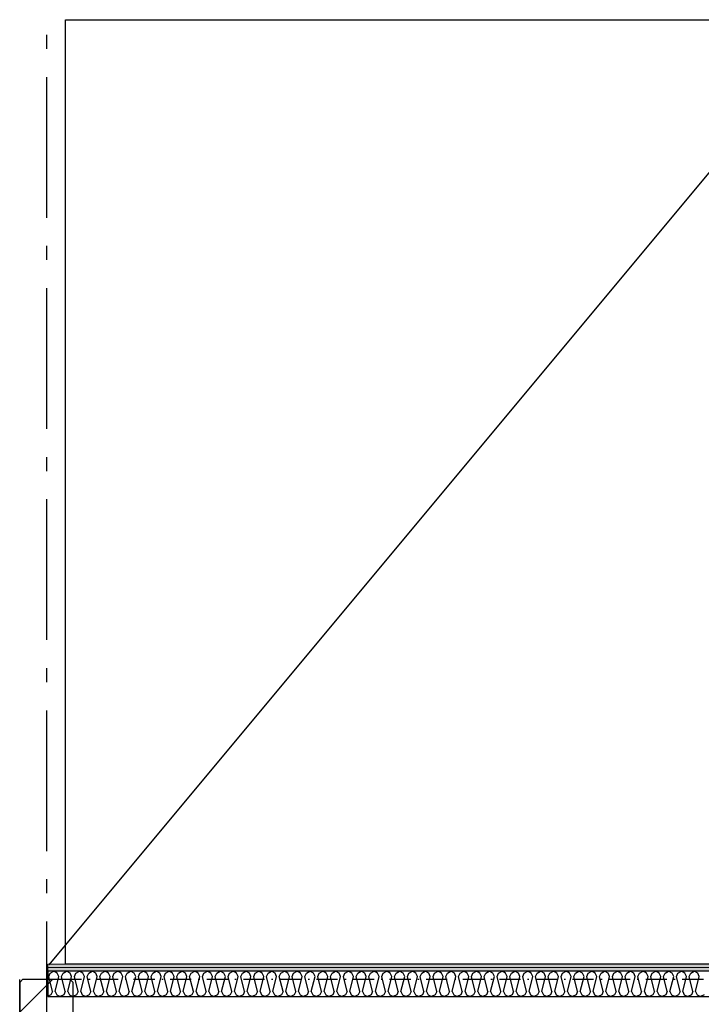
# Model space of a CAD drawing. Header units: millimetres. Extents: x -117798 to 93698, y -182207 to 252400.
# Tile 117 of 222: x -77768 to -75345, y -25810 to -22312. Entities that reach past the tile are written whole.
import ezdxf
from ezdxf.enums import TextEntityAlignment as Align

# ---------------------------------------------------------------- set-up
doc = ezdxf.new("R2010")
doc.units = ezdxf.units.MM
doc.header["$LTSCALE"] = 0.5
doc.header["$MEASUREMENT"] = 0
for name, pattern in [('Akselinje', [1500, 1000, -200, 100, -200]), ('Over snittplan', [260, 150, -50, 10, -50]), ('PLINE', [0]), ('Prikk & stiplet', [1340.555525, 705.555534, -352.777767, 0, -282.222223])]:
    doc.linetypes.add(name, pattern=pattern)
for name, color, linetype in [('222- Søyler', 7, 'Continuous'), ('222- Søyler  (Skravur)', 7, 'Continuous'), ('223- Bjelker', 7, 'Continuous'), ('242- Ikke-bærende innervegger', 7, 'Continuous'), ('242- Ikke-bærende innervegger (Skravur)', 7, 'Continuous'), ('256- Faste himlinger og overflatebehandling(Nye konstruksjoner)', 7, 'Continuous'), ('82-- Modullinjer', 7, 'Continuous'), ('BYGG', 7, 'Continuous')]:
    doc.layers.add(name, color=color, linetype=linetype)
doc.layers.add('236- Innvendig kledning og overflate', color=7, linetype='Continuous', lineweight=0)
doc.styles.add('GENERATED_STYLE_4', font='arial.ttf')
pattern_1 = [(180, (0, 0), (0, 86.60254), [0, -50]), (180, (-25, -43.3), (0, 86.60254), [0, -50])]

# ---------------------------------------------------------------- blocks, each defined once
blk = doc.blocks.new('*X87')
at = {"layer": '242- Ikke-bærende innervegger (Skravur)', "linetype": 'PLINE'}
for p, q in [((-77664.9, -25711.1), (-77659.4, -25698.9)), ((-77659.4, -25698.9), (-77647, -25691.9)), ((-77634.5, -25698.9), (-77647, -25691.9)), ((-77629, -25711.1), (-77634.5, -25698.9)), ((-77619.4, -25711.1), (-77613.9, -25698.9)), ((-77613.9, -25698.9), (-77601.4, -25691.9)), ((-77589, -25698.9), (-77601.4, -25691.9)), ((-77583.4, -25711.1), (-77589, -25698.9)), ((-77573.9, -25711.1), (-77568.3, -25698.9)), ((-77568.3, -25698.9), (-77555.9, -25691.9)), ((-77543.5, -25698.9), (-77555.9, -25691.9)), ((-77537.9, -25711.1), (-77543.5, -25698.9)), ((-77528.4, -25711.1), (-77522.8, -25698.9)), ((-77522.8, -25698.9), (-77510.4, -25691.9)), ((-77497.9, -25698.9), (-77510.4, -25691.9)), ((-77492.4, -25711.1), (-77497.9, -25698.9)), ((-77482.8, -25711.1), (-77477.3, -25698.9)), ((-77477.3, -25698.9), (-77464.8, -25691.9)), ((-77452.4, -25698.9), (-77464.8, -25691.9)), ((-77446.9, -25711.1), (-77452.4, -25698.9)), ((-77437.3, -25711.1), (-77431.8, -25698.9)), ((-77431.8, -25698.9), (-77419.3, -25691.9)), ((-77406.9, -25698.9), (-77419.3, -25691.9)), ((-77401.3, -25711.1), (-77406.9, -25698.9)), ((-77391.8, -25711.1), (-77386.2, -25698.9)), ((-77386.2, -25698.9), (-77373.8, -25691.9)), ((-77361.4, -25698.9), (-77373.8, -25691.9)), ((-77355.8, -25711.1), (-77361.4, -25698.9)), ((-77346.2, -25711.1), (-77340.7, -25698.9)), ((-77340.7, -25698.9), (-77328.3, -25691.9)), ((-77315.8, -25698.9), (-77328.3, -25691.9)), ((-77310.3, -25711.1), (-77315.8, -25698.9)), ((-77300.7, -25711.1), (-77295.2, -25698.9)), ((-77295.2, -25698.9), (-77282.7, -25691.9)), ((-77270.3, -25698.9), (-77282.7, -25691.9)), ((-77264.8, -25711.1), (-77270.3, -25698.9)), ((-77255.2, -25711.1), (-77249.6, -25698.9)), ((-77249.6, -25698.9), (-77237.2, -25691.9)), ((-77224.8, -25698.9), (-77237.2, -25691.9)), ((-77219.2, -25711.1), (-77224.8, -25698.9)), ((-77209.7, -25711.1), (-77204.1, -25698.9)), ((-77204.1, -25698.9), (-77191.7, -25691.9)), ((-77179.2, -25698.9), (-77191.7, -25691.9)), ((-77173.7, -25711.1), (-77179.2, -25698.9)), ((-77164.1, -25711.1), (-77158.6, -25698.9)), ((-77158.6, -25698.9), (-77146.2, -25691.9)), ((-77133.7, -25698.9), (-77146.2, -25691.9)), ((-77128.2, -25711.1), (-77133.7, -25698.9)), ((-77118.6, -25711.1), (-77113.1, -25698.9)), ((-77113.1, -25698.9), (-77100.6, -25691.9)), ((-77088.2, -25698.9), (-77100.6, -25691.9)), ((-77082.6, -25711.1), (-77088.2, -25698.9)), ((-77073.1, -25711.1), (-77067.5, -25698.9)), ((-77067.5, -25698.9), (-77055.1, -25691.9)), ((-77042.7, -25698.9), (-77055.1, -25691.9)), ((-77037.1, -25711.1), (-77042.7, -25698.9)), ((-77027.6, -25711.1), (-77022, -25698.9)), ((-77022, -25698.9), (-77009.6, -25691.9)), ((-76997.1, -25698.9), (-77009.6, -25691.9)), ((-76991.6, -25711.1), (-76997.1, -25698.9)), ((-76982, -25711.1), (-76976.5, -25698.9)), ((-76976.5, -25698.9), (-76964, -25691.9)), ((-76951.6, -25698.9), (-76964, -25691.9)), ((-76946.1, -25711.1), (-76951.6, -25698.9)), ((-76936.5, -25711.1), (-76931, -25698.9)), ((-76931, -25698.9), (-76918.5, -25691.9)), ((-76906.1, -25698.9), (-76918.5, -25691.9)), ((-76900.5, -25711.1), (-76906.1, -25698.9)), ((-76891, -25711.1), (-76885.4, -25698.9)), ((-76885.4, -25698.9), (-76873, -25691.9)), ((-76860.6, -25698.9), (-76873, -25691.9)), ((-76855, -25711.1), (-76860.6, -25698.9)), ((-76845.4, -25711.1), (-76839.9, -25698.9)), ((-76839.9, -25698.9), (-76827.5, -25691.9)), ((-76815, -25698.9), (-76827.5, -25691.9)), ((-76809.5, -25711.1), (-76815, -25698.9)), ((-76799.9, -25711.1), (-76794.4, -25698.9)), ((-76794.4, -25698.9), (-76781.9, -25691.9)), ((-76769.5, -25698.9), (-76781.9, -25691.9)), ((-76764, -25711.1), (-76769.5, -25698.9)), ((-76754.4, -25711.1), (-76748.8, -25698.9)), ((-76748.8, -25698.9), (-76736.4, -25691.9)), ((-76724, -25698.9), (-76736.4, -25691.9)), ((-76718.4, -25711.1), (-76724, -25698.9)), ((-76708.9, -25711.1), (-76703.3, -25698.9)), ((-76703.3, -25698.9), (-76690.9, -25691.9)), ((-76678.4, -25698.9), (-76690.9, -25691.9)), ((-76672.9, -25711.1), (-76678.4, -25698.9)), ((-76663.3, -25711.1), (-76657.8, -25698.9)), ((-76657.8, -25698.9), (-76645.4, -25691.9)), ((-76632.9, -25698.9), (-76645.4, -25691.9)), ((-76627.4, -25711.1), (-76632.9, -25698.9)), ((-76617.8, -25711.1), (-76612.3, -25698.9)), ((-76612.3, -25698.9), (-76599.8, -25691.9)), ((-76587.4, -25698.9), (-76599.8, -25691.9)), ((-76581.8, -25711.1), (-76587.4, -25698.9)), ((-76572.3, -25711.1), (-76566.7, -25698.9)), ((-76566.7, -25698.9), (-76554.3, -25691.9)), ((-76541.9, -25698.9), (-76554.3, -25691.9)), ((-76536.3, -25711.1), (-76541.9, -25698.9)), ((-76526.8, -25711.1), (-76521.2, -25698.9)), ((-76521.2, -25698.9), (-76508.8, -25691.9)), ((-76496.3, -25698.9), (-76508.8, -25691.9)), ((-76490.8, -25711.1), (-76496.3, -25698.9)), ((-76481.2, -25711.1), (-76475.7, -25698.9)), ((-76475.7, -25698.9), (-76463.2, -25691.9)), ((-76450.8, -25698.9), (-76463.2, -25691.9)), ((-76445.3, -25711.1), (-76450.8, -25698.9)), ((-76435.7, -25711.1), (-76430.2, -25698.9)), ((-76430.2, -25698.9), (-76417.7, -25691.9)), ((-76405.3, -25698.9), (-76417.7, -25691.9)), ((-76399.7, -25711.1), (-76405.3, -25698.9)), ((-76390.2, -25711.1), (-76384.6, -25698.9)), ((-76384.6, -25698.9), (-76372.2, -25691.9)), ((-76359.8, -25698.9), (-76372.2, -25691.9)), ((-76354.2, -25711.1), (-76359.8, -25698.9)), ((-76344.6, -25711.1), (-76339.1, -25698.9)), ((-76339.1, -25698.9), (-76326.7, -25691.9)), ((-76314.2, -25698.9), (-76326.7, -25691.9)), ((-76308.7, -25711.1), (-76314.2, -25698.9)), ((-76299.1, -25711.1), (-76293.6, -25698.9)), ((-76293.6, -25698.9), (-76281.1, -25691.9)), ((-76268.7, -25698.9), (-76281.1, -25691.9)), ((-76263.2, -25711.1), (-76268.7, -25698.9)), ((-76253.6, -25711.1), (-76248, -25698.9)), ((-76248, -25698.9), (-76235.6, -25691.9)), ((-76223.2, -25698.9), (-76235.6, -25691.9)), ((-76217.6, -25711.1), (-76223.2, -25698.9)), ((-76208.1, -25711.1), (-76202.5, -25698.9)), ((-76202.5, -25698.9), (-76190.1, -25691.9)), ((-76177.6, -25698.9), (-76190.1, -25691.9)), ((-76172.1, -25711.1), (-76177.6, -25698.9)), ((-76162.5, -25711.1), (-76157, -25698.9)), ((-76157, -25698.9), (-76144.6, -25691.9)), ((-76132.1, -25698.9), (-76144.6, -25691.9)), ((-76126.6, -25711.1), (-76132.1, -25698.9)), ((-76117, -25711.1), (-76111.5, -25698.9)), ((-76111.5, -25698.9), (-76099, -25691.9)), ((-76086.6, -25698.9), (-76099, -25691.9)), ((-76081, -25711.1), (-76086.6, -25698.9)), ((-76071.5, -25711.1), (-76065.9, -25698.9)), ((-76065.9, -25698.9), (-76053.5, -25691.9)), ((-76041.1, -25698.9), (-76053.5, -25691.9)), ((-76035.5, -25711.1), (-76041.1, -25698.9)), ((-76026, -25711.1), (-76020.4, -25698.9)), ((-76020.4, -25698.9), (-76008, -25691.9)), ((-75995.5, -25698.9), (-76008, -25691.9)), ((-75990, -25711.1), (-75995.5, -25698.9)), ((-75980.4, -25711.1), (-75974.9, -25698.9)), ((-75974.9, -25698.9), (-75962.4, -25691.9)), ((-75950, -25698.9), (-75962.4, -25691.9)), ((-75944.5, -25711.1), (-75950, -25698.9)), ((-75934.9, -25711.1), (-75929.3, -25698.9)), ((-75929.3, -25698.9), (-75916.9, -25691.9)), ((-75904.5, -25698.9), (-75916.9, -25691.9)), ((-75898.9, -25711.1), (-75904.5, -25698.9)), ((-75889.4, -25711.1), (-75883.8, -25698.9)), ((-75883.8, -25698.9), (-75871.4, -25691.9)), ((-75859, -25698.9), (-75871.4, -25691.9)), ((-75853.4, -25711.1), (-75859, -25698.9)), ((-75843.8, -25711.1), (-75838.3, -25698.9)), ((-75838.3, -25698.9), (-75825.9, -25691.9)), ((-75813.4, -25698.9), (-75825.9, -25691.9)), ((-75807.9, -25711.1), (-75813.4, -25698.9)), ((-75798.3, -25711.1), (-75792.8, -25698.9)), ((-75792.8, -25698.9), (-75780.3, -25691.9)), ((-75767.9, -25698.9), (-75780.3, -25691.9)), ((-75762.4, -25711.1), (-75767.9, -25698.9)), ((-75752.8, -25711.1), (-75747.2, -25698.9)), ((-75747.2, -25698.9), (-75734.8, -25691.9)), ((-75722.4, -25698.9), (-75734.8, -25691.9)), ((-75716.8, -25711.1), (-75722.4, -25698.9)), ((-75707.3, -25711.1), (-75701.7, -25698.9)), ((-75701.7, -25698.9), (-75689.3, -25691.9)), ((-75676.8, -25698.9), (-75689.3, -25691.9)), ((-75671.3, -25711.1), (-75676.8, -25698.9)), ((-75661.7, -25711.1), (-75656.2, -25698.9)), ((-75656.2, -25698.9), (-75643.8, -25691.9)), ((-75631.3, -25698.9), (-75643.8, -25691.9)), ((-75625.8, -25711.1), (-75631.3, -25698.9)), ((-75616.2, -25711.1), (-75610.7, -25698.9)), ((-75610.7, -25698.9), (-75598.2, -25691.9)), ((-75585.8, -25698.9), (-75598.2, -25691.9)), ((-75580.2, -25711.1), (-75585.8, -25698.9)), ((-75570.7, -25711.1), (-75565.1, -25698.9)), ((-75565.1, -25698.9), (-75552.7, -25691.9)), ((-75540.3, -25698.9), (-75552.7, -25691.9)), ((-75534.7, -25711.1), (-75540.3, -25698.9)), ((-75525.2, -25711.1), (-75519.6, -25698.9)), ((-75519.6, -25698.9), (-75507.2, -25691.9)), ((-75494.7, -25698.9), (-75507.2, -25691.9)), ((-75489.2, -25711.1), (-75494.7, -25698.9)), ((-75479.6, -25711.1), (-75474.1, -25698.9)), ((-75474.1, -25698.9), (-75461.6, -25691.9)), ((-75449.2, -25698.9), (-75461.6, -25691.9)), ((-75443.7, -25711.1), (-75449.2, -25698.9)), ((-75434.1, -25711.1), (-75428.5, -25698.9)), ((-75428.5, -25698.9), (-75416.1, -25691.9)), ((-75403.7, -25698.9), (-75416.1, -25691.9)), ((-75398.1, -25711.1), (-75403.7, -25698.9)), ((-75388.6, -25711.1), (-75383, -25698.9)), ((-75383, -25698.9), (-75370.6, -25691.9)), ((-75358.2, -25698.9), (-75370.6, -25691.9)), ((-75352.6, -25711.1), (-75358.2, -25698.9)), ((-77651.7, -25763.9), (-77664.9, -25711.1)), ((-77642.2, -25763.9), (-77629, -25711.1)), ((-77606.2, -25763.9), (-77619.4, -25711.1)), ((-77596.6, -25763.9), (-77583.4, -25711.1)), ((-77560.7, -25763.9), (-77573.9, -25711.1)), ((-77551.1, -25763.9), (-77537.9, -25711.1)), ((-77515.2, -25763.9), (-77528.4, -25711.1)), ((-77505.6, -25763.9), (-77492.4, -25711.1)), ((-77469.6, -25763.9), (-77482.8, -25711.1)), ((-77460.1, -25763.9), (-77446.9, -25711.1)), ((-77424.1, -25763.9), (-77437.3, -25711.1)), ((-77414.5, -25763.9), (-77401.3, -25711.1)), ((-77378.6, -25763.9), (-77391.8, -25711.1)), ((-77369, -25763.9), (-77355.8, -25711.1)), ((-77333, -25763.9), (-77346.2, -25711.1)), ((-77323.5, -25763.9), (-77310.3, -25711.1)), ((-77287.5, -25763.9), (-77300.7, -25711.1)), ((-77278, -25763.9), (-77264.8, -25711.1)), ((-77242, -25763.9), (-77255.2, -25711.1)), ((-77232.4, -25763.9), (-77219.2, -25711.1)), ((-77196.5, -25763.9), (-77209.7, -25711.1)), ((-77186.9, -25763.9), (-77173.7, -25711.1)), ((-77150.9, -25763.9), (-77164.1, -25711.1)), ((-77141.4, -25763.9), (-77128.2, -25711.1)), ((-77105.4, -25763.9), (-77118.6, -25711.1)), ((-77095.8, -25763.9), (-77082.6, -25711.1)), ((-77059.9, -25763.9), (-77073.1, -25711.1)), ((-77050.3, -25763.9), (-77037.1, -25711.1)), ((-77014.4, -25763.9), (-77027.6, -25711.1)), ((-77004.8, -25763.9), (-76991.6, -25711.1)), ((-76968.8, -25763.9), (-76982, -25711.1)), ((-76959.3, -25763.9), (-76946.1, -25711.1)), ((-76923.3, -25763.9), (-76936.5, -25711.1)), ((-76913.7, -25763.9), (-76900.5, -25711.1)), ((-76877.8, -25763.9), (-76891, -25711.1)), ((-76868.2, -25763.9), (-76855, -25711.1)), ((-76832.2, -25763.9), (-76845.4, -25711.1)), ((-76822.7, -25763.9), (-76809.5, -25711.1)), ((-76786.7, -25763.9), (-76799.9, -25711.1)), ((-76777.2, -25763.9), (-76764, -25711.1)), ((-76741.2, -25763.9), (-76754.4, -25711.1)), ((-76731.6, -25763.9), (-76718.4, -25711.1)), ((-76695.7, -25763.9), (-76708.9, -25711.1)), ((-76686.1, -25763.9), (-76672.9, -25711.1)), ((-76650.1, -25763.9), (-76663.3, -25711.1)), ((-76640.6, -25763.9), (-76627.4, -25711.1)), ((-76604.6, -25763.9), (-76617.8, -25711.1)), ((-76595, -25763.9), (-76581.8, -25711.1)), ((-76559.1, -25763.9), (-76572.3, -25711.1)), ((-76549.5, -25763.9), (-76536.3, -25711.1)), ((-76513.6, -25763.9), (-76526.8, -25711.1)), ((-76504, -25763.9), (-76490.8, -25711.1)), ((-76468, -25763.9), (-76481.2, -25711.1)), ((-76458.5, -25763.9), (-76445.3, -25711.1)), ((-76422.5, -25763.9), (-76435.7, -25711.1)), ((-76412.9, -25763.9), (-76399.7, -25711.1)), ((-76377, -25763.9), (-76390.2, -25711.1)), ((-76367.4, -25763.9), (-76354.2, -25711.1)), ((-76331.4, -25763.9), (-76344.6, -25711.1)), ((-76321.9, -25763.9), (-76308.7, -25711.1)), ((-76285.9, -25763.9), (-76299.1, -25711.1)), ((-76276.4, -25763.9), (-76263.2, -25711.1)), ((-76240.4, -25763.9), (-76253.6, -25711.1)), ((-76230.8, -25763.9), (-76217.6, -25711.1)), ((-76194.9, -25763.9), (-76208.1, -25711.1)), ((-76185.3, -25763.9), (-76172.1, -25711.1)), ((-76149.3, -25763.9), (-76162.5, -25711.1)), ((-76139.8, -25763.9), (-76126.6, -25711.1)), ((-76103.8, -25763.9), (-76117, -25711.1)), ((-76094.2, -25763.9), (-76081, -25711.1)), ((-76058.3, -25763.9), (-76071.5, -25711.1)), ((-76048.7, -25763.9), (-76035.5, -25711.1)), ((-76012.8, -25763.9), (-76026, -25711.1)), ((-76003.2, -25763.9), (-75990, -25711.1)), ((-75967.2, -25763.9), (-75980.4, -25711.1)), ((-75957.7, -25763.9), (-75944.5, -25711.1)), ((-75921.7, -25763.9), (-75934.9, -25711.1)), ((-75912.1, -25763.9), (-75898.9, -25711.1)), ((-75876.2, -25763.9), (-75889.4, -25711.1)), ((-75866.6, -25763.9), (-75853.4, -25711.1)), ((-75830.6, -25763.9), (-75843.8, -25711.1)), ((-75821.1, -25763.9), (-75807.9, -25711.1)), ((-75785.1, -25763.9), (-75798.3, -25711.1)), ((-75775.6, -25763.9), (-75762.4, -25711.1)), ((-75739.6, -25763.9), (-75752.8, -25711.1)), ((-75730, -25763.9), (-75716.8, -25711.1)), ((-75694.1, -25763.9), (-75707.3, -25711.1)), ((-75684.5, -25763.9), (-75671.3, -25711.1)), ((-75648.5, -25763.9), (-75661.7, -25711.1)), ((-75639, -25763.9), (-75625.8, -25711.1)), ((-75603, -25763.9), (-75616.2, -25711.1)), ((-75593.4, -25763.9), (-75580.2, -25711.1)), ((-75557.5, -25763.9), (-75570.7, -25711.1)), ((-75547.9, -25763.9), (-75534.7, -25711.1)), ((-75512, -25763.9), (-75525.2, -25711.1)), ((-75502.4, -25763.9), (-75489.2, -25711.1)), ((-75466.4, -25763.9), (-75479.6, -25711.1)), ((-75456.9, -25763.9), (-75443.7, -25711.1)), ((-75420.9, -25763.9), (-75434.1, -25711.1)), ((-75411.3, -25763.9), (-75398.1, -25711.1)), ((-75375.4, -25763.9), (-75388.6, -25711.1)), ((-75365.8, -25763.9), (-75352.6, -25711.1)), ((-77657.3, -25776), (-77668.2, -25781.2)), ((-77651.7, -25763.9), (-77657.3, -25776)), ((-77642.2, -25763.9), (-77636.6, -25776)), ((-77636.6, -25776), (-77624.2, -25781.9)), ((-77611.8, -25776), (-77624.2, -25781.9)), ((-77606.2, -25763.9), (-77611.8, -25776)), ((-77596.6, -25763.9), (-77591.1, -25776)), ((-77591.1, -25776), (-77578.7, -25781.9)), ((-77566.2, -25776), (-77578.7, -25781.9)), ((-77560.7, -25763.9), (-77566.2, -25776)), ((-77551.1, -25763.9), (-77545.6, -25776)), ((-77545.6, -25776), (-77533.1, -25781.9)), ((-77520.7, -25776), (-77533.1, -25781.9)), ((-77515.2, -25763.9), (-77520.7, -25776)), ((-77505.6, -25763.9), (-77500, -25776)), ((-77500, -25776), (-77487.6, -25781.9)), ((-77475.2, -25776), (-77487.6, -25781.9)), ((-77469.6, -25763.9), (-77475.2, -25776)), ((-77460.1, -25763.9), (-77454.5, -25776)), ((-77454.5, -25776), (-77442.1, -25781.9)), ((-77429.7, -25776), (-77442.1, -25781.9)), ((-77424.1, -25763.9), (-77429.7, -25776)), ((-77414.5, -25763.9), (-77409, -25776)), ((-77409, -25776), (-77396.6, -25781.9)), ((-77384.1, -25776), (-77396.6, -25781.9)), ((-77378.6, -25763.9), (-77384.1, -25776)), ((-77369, -25763.9), (-77363.5, -25776)), ((-77363.5, -25776), (-77351, -25781.9)), ((-77338.6, -25776), (-77351, -25781.9)), ((-77333, -25763.9), (-77338.6, -25776)), ((-77323.5, -25763.9), (-77317.9, -25776)), ((-77317.9, -25776), (-77305.5, -25781.9)), ((-77293.1, -25776), (-77305.5, -25781.9)), ((-77287.5, -25763.9), (-77293.1, -25776)), ((-77278, -25763.9), (-77272.4, -25776)), ((-77272.4, -25776), (-77260, -25781.9)), ((-77247.5, -25776), (-77260, -25781.9)), ((-77242, -25763.9), (-77247.5, -25776)), ((-77232.4, -25763.9), (-77226.9, -25776)), ((-77226.9, -25776), (-77214.4, -25781.9)), ((-77202, -25776), (-77214.4, -25781.9)), ((-77196.5, -25763.9), (-77202, -25776)), ((-77186.9, -25763.9), (-77181.4, -25776)), ((-77181.4, -25776), (-77168.9, -25781.9)), ((-77156.5, -25776), (-77168.9, -25781.9)), ((-77150.9, -25763.9), (-77156.5, -25776)), ((-77141.4, -25763.9), (-77135.8, -25776)), ((-77135.8, -25776), (-77123.4, -25781.9)), ((-77111, -25776), (-77123.4, -25781.9)), ((-77105.4, -25763.9), (-77111, -25776)), ((-77095.8, -25763.9), (-77090.3, -25776)), ((-77090.3, -25776), (-77077.9, -25781.9)), ((-77065.4, -25776), (-77077.9, -25781.9)), ((-77059.9, -25763.9), (-77065.4, -25776)), ((-77050.3, -25763.9), (-77044.8, -25776)), ((-77044.8, -25776), (-77032.3, -25781.9)), ((-77019.9, -25776), (-77032.3, -25781.9)), ((-77014.4, -25763.9), (-77019.9, -25776)), ((-77004.8, -25763.9), (-76999.2, -25776)), ((-76999.2, -25776), (-76986.8, -25781.9)), ((-76974.4, -25776), (-76986.8, -25781.9)), ((-76968.8, -25763.9), (-76974.4, -25776)), ((-76959.3, -25763.9), (-76953.7, -25776)), ((-76953.7, -25776), (-76941.3, -25781.9)), ((-76928.8, -25776), (-76941.3, -25781.9)), ((-76923.3, -25763.9), (-76928.8, -25776)), ((-76913.7, -25763.9), (-76908.2, -25776)), ((-76908.2, -25776), (-76895.8, -25781.9)), ((-76883.3, -25776), (-76895.8, -25781.9)), ((-76877.8, -25763.9), (-76883.3, -25776)), ((-76868.2, -25763.9), (-76862.7, -25776)), ((-76862.7, -25776), (-76850.2, -25781.9)), ((-76837.8, -25776), (-76850.2, -25781.9)), ((-76832.2, -25763.9), (-76837.8, -25776)), ((-76822.7, -25763.9), (-76817.1, -25776)), ((-76817.1, -25776), (-76804.7, -25781.9)), ((-76792.3, -25776), (-76804.7, -25781.9)), ((-76786.7, -25763.9), (-76792.3, -25776)), ((-76777.2, -25763.9), (-76771.6, -25776)), ((-76771.6, -25776), (-76759.2, -25781.9)), ((-76746.7, -25776), (-76759.2, -25781.9)), ((-76741.2, -25763.9), (-76746.7, -25776)), ((-76731.6, -25763.9), (-76726.1, -25776)), ((-76726.1, -25776), (-76713.6, -25781.9)), ((-76701.2, -25776), (-76713.6, -25781.9)), ((-76695.7, -25763.9), (-76701.2, -25776)), ((-76686.1, -25763.9), (-76680.6, -25776)), ((-76680.6, -25776), (-76668.1, -25781.9)), ((-76655.7, -25776), (-76668.1, -25781.9)), ((-76650.1, -25763.9), (-76655.7, -25776)), ((-76640.6, -25763.9), (-76635, -25776)), ((-76635, -25776), (-76622.6, -25781.9)), ((-76610.2, -25776), (-76622.6, -25781.9)), ((-76604.6, -25763.9), (-76610.2, -25776)), ((-76595, -25763.9), (-76589.5, -25776)), ((-76589.5, -25776), (-76577.1, -25781.9)), ((-76564.6, -25776), (-76577.1, -25781.9)), ((-76559.1, -25763.9), (-76564.6, -25776)), ((-76549.5, -25763.9), (-76544, -25776)), ((-76544, -25776), (-76531.5, -25781.9)), ((-76519.1, -25776), (-76531.5, -25781.9)), ((-76513.6, -25763.9), (-76519.1, -25776)), ((-76504, -25763.9), (-76498.4, -25776)), ((-76498.4, -25776), (-76486, -25781.9)), ((-76473.6, -25776), (-76486, -25781.9)), ((-76468, -25763.9), (-76473.6, -25776)), ((-76458.5, -25763.9), (-76452.9, -25776)), ((-76452.9, -25776), (-76440.5, -25781.9)), ((-76428, -25776), (-76440.5, -25781.9)), ((-76422.5, -25763.9), (-76428, -25776)), ((-76412.9, -25763.9), (-76407.4, -25776)), ((-76407.4, -25776), (-76395, -25781.9)), ((-76382.5, -25776), (-76395, -25781.9)), ((-76377, -25763.9), (-76382.5, -25776)), ((-76367.4, -25763.9), (-76361.9, -25776)), ((-76361.9, -25776), (-76349.4, -25781.9)), ((-76337, -25776), (-76349.4, -25781.9)), ((-76331.4, -25763.9), (-76337, -25776)), ((-76321.9, -25763.9), (-76316.3, -25776)), ((-76316.3, -25776), (-76303.9, -25781.9)), ((-76291.5, -25776), (-76303.9, -25781.9)), ((-76285.9, -25763.9), (-76291.5, -25776)), ((-76276.4, -25763.9), (-76270.8, -25776)), ((-76270.8, -25776), (-76258.4, -25781.9)), ((-76245.9, -25776), (-76258.4, -25781.9)), ((-76240.4, -25763.9), (-76245.9, -25776)), ((-76230.8, -25763.9), (-76225.3, -25776)), ((-76225.3, -25776), (-76212.8, -25781.9)), ((-76200.4, -25776), (-76212.8, -25781.9)), ((-76194.9, -25763.9), (-76200.4, -25776)), ((-76185.3, -25763.9), (-76179.7, -25776)), ((-76179.7, -25776), (-76167.3, -25781.9)), ((-76154.9, -25776), (-76167.3, -25781.9)), ((-76149.3, -25763.9), (-76154.9, -25776)), ((-76139.8, -25763.9), (-76134.2, -25776)), ((-76134.2, -25776), (-76121.8, -25781.9)), ((-76109.4, -25776), (-76121.8, -25781.9)), ((-76103.8, -25763.9), (-76109.4, -25776)), ((-76094.2, -25763.9), (-76088.7, -25776)), ((-76088.7, -25776), (-76076.3, -25781.9)), ((-76063.8, -25776), (-76076.3, -25781.9)), ((-76058.3, -25763.9), (-76063.8, -25776)), ((-76048.7, -25763.9), (-76043.2, -25776)), ((-76043.2, -25776), (-76030.7, -25781.9)), ((-76018.3, -25776), (-76030.7, -25781.9)), ((-76012.8, -25763.9), (-76018.3, -25776)), ((-76003.2, -25763.9), (-75997.6, -25776)), ((-75997.6, -25776), (-75985.2, -25781.9)), ((-75972.8, -25776), (-75985.2, -25781.9)), ((-75967.2, -25763.9), (-75972.8, -25776)), ((-75957.7, -25763.9), (-75952.1, -25776)), ((-75952.1, -25776), (-75939.7, -25781.9)), ((-75927.2, -25776), (-75939.7, -25781.9)), ((-75921.7, -25763.9), (-75927.2, -25776)), ((-75912.1, -25763.9), (-75906.6, -25776)), ((-75906.6, -25776), (-75894.2, -25781.9)), ((-75881.7, -25776), (-75894.2, -25781.9)), ((-75876.2, -25763.9), (-75881.7, -25776)), ((-75866.6, -25763.9), (-75861.1, -25776)), ((-75861.1, -25776), (-75848.6, -25781.9)), ((-75836.2, -25776), (-75848.6, -25781.9)), ((-75830.6, -25763.9), (-75836.2, -25776)), ((-75821.1, -25763.9), (-75815.5, -25776)), ((-75815.5, -25776), (-75803.1, -25781.9)), ((-75790.7, -25776), (-75803.1, -25781.9)), ((-75785.1, -25763.9), (-75790.7, -25776)), ((-75775.6, -25763.9), (-75770, -25776)), ((-75770, -25776), (-75757.6, -25781.9)), ((-75745.1, -25776), (-75757.6, -25781.9)), ((-75739.6, -25763.9), (-75745.1, -25776)), ((-75730, -25763.9), (-75724.5, -25776)), ((-75724.5, -25776), (-75712, -25781.9)), ((-75699.6, -25776), (-75712, -25781.9)), ((-75694.1, -25763.9), (-75699.6, -25776)), ((-75684.5, -25763.9), (-75678.9, -25776)), ((-75678.9, -25776), (-75666.5, -25781.9)), ((-75654.1, -25776), (-75666.5, -25781.9)), ((-75648.5, -25763.9), (-75654.1, -25776)), ((-75639, -25763.9), (-75633.4, -25776)), ((-75633.4, -25776), (-75621, -25781.9)), ((-75608.6, -25776), (-75621, -25781.9)), ((-75603, -25763.9), (-75608.6, -25776)), ((-75593.4, -25763.9), (-75587.9, -25776)), ((-75587.9, -25776), (-75575.5, -25781.9)), ((-75563, -25776), (-75575.5, -25781.9)), ((-75557.5, -25763.9), (-75563, -25776)), ((-75547.9, -25763.9), (-75542.4, -25776)), ((-75542.4, -25776), (-75529.9, -25781.9)), ((-75517.5, -25776), (-75529.9, -25781.9)), ((-75512, -25763.9), (-75517.5, -25776)), ((-75502.4, -25763.9), (-75496.8, -25776)), ((-75496.8, -25776), (-75484.4, -25781.9)), ((-75472, -25776), (-75484.4, -25781.9)), ((-75466.4, -25763.9), (-75472, -25776)), ((-75456.9, -25763.9), (-75451.3, -25776)), ((-75451.3, -25776), (-75438.9, -25781.9)), ((-75426.4, -25776), (-75438.9, -25781.9)), ((-75420.9, -25763.9), (-75426.4, -25776)), ((-75411.3, -25763.9), (-75405.8, -25776)), ((-75405.8, -25776), (-75393.4, -25781.9)), ((-75380.9, -25776), (-75393.4, -25781.9)), ((-75375.4, -25763.9), (-75380.9, -25776)), ((-75365.8, -25763.9), (-75360.3, -25776)), ((-75360.3, -25776), (-75347.8, -25781.9)), ((-75335.4, -25776), (-75347.8, -25781.9))]:
    blk.add_line(p, q, dxfattribs=at)
blk = doc.blocks.new('Standard grid marker[91]', base_point=(-77673.2, 26434.4))
at = {"layer": '82-- Modullinjer', "linetype": 'Akselinje'}
blk.add_line((-77673.2, 26234.4), (-77673.2, -50374.4), dxfattribs=at)
at = {"layer": '82-- Modullinjer', "style": 'GENERATED_STYLE_4'}
for tag, p in [('AC_MarkerText_1_0', (-77800.7, 26644.4)), ('AC_MarkerText_1_1', (-77800.7, -50864.4))]:
    blk.add_attdef(tag, text='', height=175, rotation=90, dxfattribs=at).set_placement(p, align=Align.TOP_CENTER)

msp = doc.modelspace()

# ---------------------------------------------------------------- hatches: boundary and pattern name
at = {"layer": '222- Søyler  (Skravur)', "linetype": 'Continuous'}
h = msp.add_hatch(dxfattribs=at)
h.set_pattern_fill('Skrålinjer_3', color=256, style=0, pattern_type=2)
h.set_pattern_definition([(45, (0, 0), (-127.2792, 127.2792), [])])
h.paths.add_polyline_path([(-77578.2, -25901.9), (-77578.2, -25731.9), (-77588.2, -25721.9), (-77758.2, -25721.9), (-77768.2, -25731.9), (-77768.2, -25901.9), (-77758.2, -25911.9), (-77588.2, -25911.9)])
at = {"layer": '242- Ikke-bærende innervegger (Skravur)', "linetype": 'Continuous'}
h = msp.add_hatch(dxfattribs=at)
h.set_pattern_fill('Gips', color=256, style=0, pattern_type=2)
h.set_pattern_definition(pattern_1)
h.paths.add_polyline_path([(-68938.2, -25666.9), (-77668.2, -25666.9), (-77668.2, -25679.4), (-68938.2, -25679.4)])
h = msp.add_hatch(dxfattribs=at)
h.set_pattern_fill('Gips', color=256, style=0, pattern_type=2)
h.set_pattern_definition(pattern_1)
h.paths.add_polyline_path([(-68925.7, -25679.4), (-77668.2, -25679.4), (-77668.2, -25691.9), (-68925.7, -25691.9)])

# ---------------------------------------------------------------- linework, layer by layer
at = {"layer": '222- Søyler', "linetype": 'PLINE', "flags": 128}
msp.add_lwpolyline([(-77578.2, -25901.9), (-77578.2, -25731.9), (-77588.2, -25721.9), (-77758.2, -25721.9), (-77768.2, -25731.9), (-77768.2, -25901.9), (-77758.2, -25911.9), (-77588.2, -25911.9)], close=True, dxfattribs=at)
at = {"layer": '223- Bjelker', "linetype": 'Over snittplan'}
for p in [(-77768.2, -25911.9), (-64288.2, -25721.9)]:
    msp.add_line(p, (-77768.2, -25721.9), dxfattribs=at)
at = {"layer": '223- Bjelker', "linetype": 'Prikk & stiplet'}
msp.add_line((-77768.2, -25911.9), (-77768.2, -25721.9), dxfattribs=at)
at = {"layer": '236- Innvendig kledning og overflate', "linetype": 'PLINE'}
msp.add_line((-68925.7, -25679.4), (-77668.2, -25679.4), dxfattribs=at)
at = {"layer": '236- Innvendig kledning og overflate', "linetype": 'PLINE', "flags": 128}
for points in [[(-68938.2, -25666.9), (-77668.2, -25666.9)], [(-77668.2, -25666.9), (-77668.2, -25679.4)], [(-77668.2, -25679.4), (-77668.2, -25691.9)]]:
    msp.add_lwpolyline(points, dxfattribs=at)
at = {"layer": '242- Ikke-bærende innervegger', "linetype": 'PLINE'}
msp.add_line((-68925.7, -25691.9), (-77668.2, -25691.9), dxfattribs=at)
at = {"layer": '242- Ikke-bærende innervegger', "linetype": 'PLINE', "flags": 128}
for points in [[(-77668.2, -25691.9), (-77668.2, -25781.9)], [(-77668.2, -25781.9), (-68913.2, -25781.9)]]:
    msp.add_lwpolyline(points, dxfattribs=at)
at = {"layer": '256- Faste himlinger og overflatebehandling(Nye konstruksjoner)', "linetype": 'PLINE', "flags": 128}
for points in [[(-77605.7, -22311.9), (-68938.2, -22311.9)], [(-77605.7, -25666.9), (-77605.7, -22311.9)], [(-68938.2, -25666.9), (-77605.7, -25666.9)]]:
    msp.add_lwpolyline(points, dxfattribs=at)
at = {"layer": 'BYGG', "linetype": 'PLINE'}
msp.add_line((-77663.2, -25669.4), (-68913.2, -15169.4), dxfattribs=at)

# ---------------------------------------------------------------- block references
at = {"layer": '242- Ikke-bærende innervegger'}
msp.add_blockref('*X87', (0, 0), dxfattribs=at)
at = {"layer": '82-- Modullinjer', "linetype": 'PLINE'}
msp.add_blockref('Standard grid marker[91]', (-77673.2, 26434.4), dxfattribs=at)

doc.saveas('drawing.dxf')
